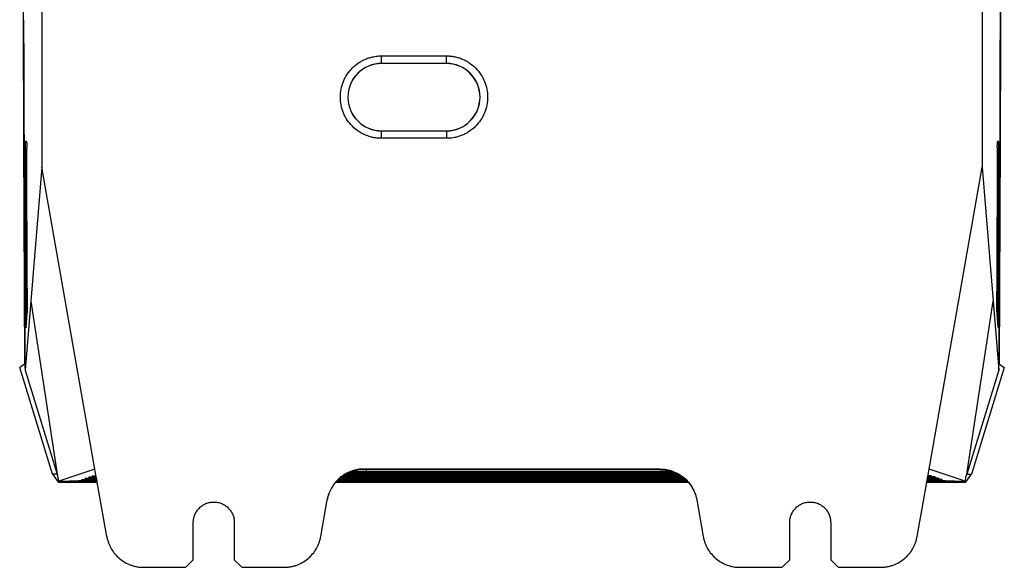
# Model space of a CAD drawing. Header units: millimetres. Extents: x 156922 to 157823, y 112322 to 113312.
# Tile 46 of 123: x 156922 to 157054, y 112687 to 112760. Entities that reach past the tile are written whole.
import ezdxf

# ---------------------------------------------------------------- set-up
doc = ezdxf.new("R2010")
doc.units = ezdxf.units.MM

msp = doc.modelspace()

# ---------------------------------------------------------------- linework, layer by layer
at = {"color": 7, "linetype": 'Continuous', "lineweight": 25}
for p, q in [((157051.42, 112912.92), (157051.42, 112740.56)), ((156925.26, 112813.92), (156925.26, 112740.56)), ((156970.84, 112755.48), (156979.54, 112755.48)), ((156970.84, 112754.47), (156970.84, 112755.48)), ((156979.54, 112754.47), (156979.54, 112755.48)), ((156979.54, 112754.47), (156970.84, 112754.47)), ((156970.84, 112754.46), (156970.84, 112754.47)), ((156979.54, 112754.46), (156970.84, 112754.46)), ((156979.54, 112754.46), (156979.54, 112754.47)), ((156970.84, 112744.43), (156970.84, 112745.44)), ((156970.84, 112745.44), (156979.54, 112745.44)), ((156970.84, 112745.44), (156970.84, 112745.44)), ((156970.84, 112745.44), (156979.54, 112745.44)), ((156979.54, 112745.44), (156979.54, 112744.43)), ((156979.54, 112745.44), (156979.54, 112745.44)), ((156923.22, 112743.99), (156923.06, 112743.99)), ((156979.54, 112744.43), (156970.84, 112744.43)), ((157053.63, 112743.99), (157053.46, 112743.99)), ((156923.24, 112742.77), (156923.04, 112742.77)), ((157053.44, 112742.77), (157053.64, 112742.77)), ((156925.26, 112740.56), (156923.79, 112722.61)), ((156932.4, 112700.1), (156925.26, 112740.56)), ((157044.29, 112700.1), (157051.42, 112740.56)), ((157051.42, 112740.56), (157052.89, 112722.61)), ((156923.79, 112722.61), (156923.03, 112713.36)), ((156923.79, 112722.61), (156927.35, 112699.4)), ((157049.34, 112699.4), (157052.9, 112722.61)), ((157052.89, 112722.61), (157053.65, 112713.36)), ((156923.16, 112719.07), (156923.32, 112720.99)), ((157053.36, 112720.99), (157053.52, 112719.07)), ((156926.69, 112699.4), (156922.3, 112713.7)), ((156923.01, 112713.74), (156923.03, 112713.36)), ((156923.03, 112713.36), (156927.35, 112699.4)), ((157053.65, 112713.36), (157049.34, 112699.4)), ((157054.38, 112713.7), (157050, 112699.4)), ((157053.65, 112713.36), (157053.67, 112713.74)), ((156932.4, 112700.1), (156927.54, 112698.48)), ((156933.99, 112691.05), (156932.4, 112700.1)), ((156968.84, 112699.99), (156968.28, 112699.98)), ((156968.48, 112700.1), (156968.47, 112700.01)), ((157008.2, 112700.1), (156968.48, 112700.1)), ((156968.84, 112699.77), (156968.84, 112699.99)), ((157008.22, 112700.01), (157008.2, 112700.1)), ((157042.69, 112691.05), (157044.29, 112700.1)), ((157049.14, 112698.48), (157044.29, 112700.1)), ((156926.69, 112699.4), (156927.5, 112698.3)), ((156927.34, 112699.4), (156926.69, 112699.4)), ((156927.54, 112698.48), (156927.42, 112699.16)), ((156930.63, 112698.68), (156930.68, 112698.69)), ((156931.05, 112698.82), (156931.18, 112698.86)), ((156931.55, 112698.98), (156931.68, 112699.03)), ((156932.04, 112699.15), (156932.17, 112699.19)), ((156966.84, 112699.56), (156966.42, 112699.56)), ((156966.51, 112699.6), (156966.84, 112699.6)), ((157009.84, 112699.73), (156966.84, 112699.73)), ((156966.84, 112699.6), (156966.84, 112699.73)), ((156966.84, 112699.6), (157009.84, 112699.6)), ((157009.84, 112699.56), (156966.84, 112699.56)), ((156966.84, 112699.56), (156966.84, 112699.43)), ((156966.84, 112699.43), (157009.84, 112699.43)), ((157009.84, 112699.4), (156966.84, 112699.4)), ((156966.84, 112699.27), (156966.84, 112699.4)), ((156966.84, 112699.27), (157009.84, 112699.27)), ((157009.84, 112699.23), (156966.84, 112699.23)), ((156966.84, 112699.23), (156966.84, 112699.1)), ((156966.84, 112699.1), (157009.84, 112699.1)), ((157009.84, 112699.07), (156966.84, 112699.07)), ((156966.84, 112698.94), (156966.84, 112699.07)), ((156966.84, 112698.94), (157009.84, 112698.94)), ((157009.84, 112698.9), (156966.84, 112698.9)), ((156966.84, 112698.9), (156966.84, 112698.77)), ((156966.84, 112698.77), (157009.84, 112698.77)), ((157009.84, 112698.74), (156966.84, 112698.74)), ((156966.84, 112698.74), (156966.84, 112698.63)), ((157009.84, 112699.73), (157009.84, 112699.6)), ((157009.84, 112699.6), (157010.18, 112699.6)), ((157009.84, 112699.56), (157009.84, 112699.43)), ((157009.84, 112699.4), (157009.84, 112699.27)), ((157009.84, 112699.23), (157009.84, 112699.1)), ((157009.84, 112699.07), (157009.84, 112698.94)), ((157009.84, 112698.9), (157009.84, 112698.77)), ((157009.84, 112698.74), (157009.84, 112698.63)), ((157044.64, 112699.15), (157044.51, 112699.19)), ((157045.14, 112698.98), (157045.01, 112699.03)), ((157045.64, 112698.82), (157045.5, 112698.86)), ((157046.06, 112698.68), (157046, 112698.69)), ((157049.19, 112698.3), (157050, 112699.4)), ((157049.34, 112699.4), (157050, 112699.4)), ((156932.71, 112698.3), (156927.5, 112698.3)), ((156927.54, 112698.48), (156929.04, 112698.48)), ((156928.99, 112698.49), (156928.99, 112698.46)), ((156928.99, 112698.47), (156929.04, 112698.48)), ((156928.99, 112698.47), (156928.99, 112698.46)), ((156932.68, 112698.46), (156928.99, 112698.46)), ((156930.21, 112698.54), (156930.26, 112698.55)), ((157011.92, 112698.3), (156964.76, 112698.3)), ((157011.76, 112698.46), (156964.92, 112698.46)), ((157009.84, 112698.6), (156966.84, 112698.6)), ((156966.84, 112698.6), (156966.84, 112698.49)), ((156966.84, 112698.49), (157009.84, 112698.49)), ((157009.84, 112698.6), (157009.84, 112698.49)), ((157049.19, 112698.3), (157043.97, 112698.3)), ((157047.69, 112698.46), (157044, 112698.46)), ((157046.42, 112698.55), (157046.47, 112698.54)), ((157047.64, 112698.48), (157049.14, 112698.48)), ((157047.69, 112698.47), (157047.64, 112698.48)), ((157047.69, 112698.46), (157047.69, 112698.49)), ((157047.69, 112698.46), (157047.7, 112698.47)), ((156962.69, 112691.05), (156963.56, 112695.97)), ((157013.13, 112695.97), (157013.99, 112691.05)), ((156945.59, 112687.92), (156945.59, 112692.92)), ((156951.09, 112692.92), (156951.09, 112687.92)), ((157025.59, 112687.92), (157025.59, 112692.92)), ((157031.09, 112692.92), (157031.09, 112687.92)), ((156938.92, 112686.92), (156944.59, 112686.92)), ((156945.59, 112687.92), (156944.59, 112686.92)), ((156952.09, 112686.92), (156951.09, 112687.92)), ((156952.09, 112686.92), (156957.77, 112686.92)), ((157018.92, 112686.92), (157024.59, 112686.92)), ((157025.59, 112687.92), (157024.59, 112686.92)), ((157032.09, 112686.92), (157031.09, 112687.92)), ((157032.09, 112686.92), (157037.77, 112686.92))]:
    msp.add_line(p, q, dxfattribs=at)
at = {"color": 7, "linetype": 'Continuous', "lineweight": 25, "flags": 128}
for points in [[(157008.39, 112699.99), (157003.93, 112699.99), (156992.71, 112699.99), (156987.1, 112699.99), (156981.5, 112699.99), (156975.89, 112699.99), (156968.84, 112699.99)], [(156966.84, 112698.63), (156968.27, 112698.63), (156973.98, 112698.63), (156979.68, 112698.63), (156985.39, 112698.63), (156991.1, 112698.63), (156996.8, 112698.63), (157002.51, 112698.63), (157009.84, 112698.63)], [(156968.84, 112699.77), (156970.27, 112699.77), (156975.98, 112699.77), (156981.68, 112699.77), (156987.39, 112699.77), (156993.1, 112699.77), (156998.96, 112699.77), (157004.82, 112699.77), (157009.79, 112699.77)]]:
    msp.add_lwpolyline(points, dxfattribs=at)
at = {"color": 7, "linetype": 'Continuous', "lineweight": 25}
for centre, radius, start, end in [((156970.84, 112749.95), 4.52, 90, 270), ((156970.84, 112749.95), 4.51, 90, 270), ((156979.54, 112749.95), 4.52, 270, 90), ((156979.54, 112749.95), 4.51, 270, 90)]:
    msp.add_arc(centre, radius, start, end, dxfattribs=at)
for points, knots in [([(157053.86, 112760.33), (157053.86, 112760.93), (157053.86, 112762.13), (157053.87, 112763.93), (157053.87, 112765.72), (157053.88, 112766.92), (157053.88, 112767.52)], [0, 0, 0, 0, 0.250003, 0.5, 0.749997, 1, 1, 1, 1]), ([(156922.83, 112760.33), (156922.83, 112759.68), (156922.83, 112758.38), (156922.84, 112756.42), (156922.84, 112754.47), (156922.85, 112752.51), (156922.86, 112750.56), (156922.86, 112748.62), (156922.87, 112746.67), (156922.88, 112744.72), (156922.89, 112742.78), (156922.89, 112740.84), (156922.9, 112738.9), (156922.91, 112736.3), (156922.92, 112733.06), (156922.94, 112729.17), (156922.96, 112725.3), (156922.98, 112721.43), (156922.99, 112717.58), (156923.01, 112715.02), (156923.01, 112713.74)], [0, 0, 0, 0, 0.041489, 0.082981, 0.124475, 0.165973, 0.207476, 0.248984, 0.2905, 0.332023, 0.373555, 0.415098, 0.456651, 0.498216, 0.581908, 0.665565, 0.749194, 0.832804, 0.916403, 1, 1, 1, 1]), ([(157053.67, 112713.74), (157053.67, 112714.38), (157053.68, 112715.66), (157053.69, 112717.58), (157053.7, 112719.5), (157053.71, 112721.43), (157053.72, 112723.36), (157053.73, 112725.3), (157053.73, 112727.23), (157053.74, 112729.17), (157053.75, 112731.11), (157053.76, 112733.06), (157053.77, 112735.01), (157053.78, 112737.6), (157053.79, 112740.84), (157053.81, 112744.72), (157053.82, 112748.61), (157053.83, 112752.51), (157053.85, 112756.42), (157053.85, 112759.03), (157053.86, 112760.33)], [0, 0, 0, 0, 0.041797, 0.083594, 0.125392, 0.167192, 0.208995, 0.250802, 0.292613, 0.334431, 0.376257, 0.41809, 0.459932, 0.501785, 0.5849, 0.667973, 0.751011, 0.834023, 0.917016, 1, 1, 1, 1]), ([(156970.84, 112744.43), (156970.77, 112744.43), (156970.62, 112744.43), (156970.41, 112744.44), (156970.19, 112744.46), (156969.98, 112744.49), (156969.66, 112744.55), (156969.24, 112744.66), (156968.72, 112744.84), (156968.23, 112745.07), (156967.61, 112745.44), (156966.91, 112746.02), (156966.22, 112746.86), (156965.7, 112747.82), (156965.39, 112748.87), (156965.28, 112749.95), (156965.39, 112751.04), (156965.7, 112752.08), (156966.22, 112753.04), (156966.91, 112753.89), (156967.61, 112754.46), (156968.23, 112754.83), (156968.72, 112755.07), (156969.24, 112755.25), (156969.7, 112755.37), (156970.12, 112755.44), (156970.48, 112755.47), (156970.72, 112755.48), (156970.84, 112755.48)], [0, 0, 0, 0, 0.012538, 0.025044, 0.037538, 0.050039, 0.062566, 0.093823, 0.125111, 0.156368, 0.187656, 0.250126, 0.312595, 0.375065, 0.437534, 0.500003, 0.562473, 0.624942, 0.687412, 0.749881, 0.812351, 0.843607, 0.874896, 0.906152, 0.937441, 0.958288, 0.979111, 1, 1, 1, 1]), ([(156979.54, 112755.48), (156979.61, 112755.48), (156979.76, 112755.48), (156979.98, 112755.46), (156980.19, 112755.44), (156980.41, 112755.41), (156980.73, 112755.36), (156981.15, 112755.25), (156981.66, 112755.07), (156982.15, 112754.83), (156982.77, 112754.46), (156983.47, 112753.89), (156984.17, 112753.04), (156984.68, 112752.08), (156985, 112751.04), (156985.1, 112749.95), (156985, 112748.87), (156984.68, 112747.82), (156984.17, 112746.86), (156983.47, 112746.02), (156982.77, 112745.44), (156982.15, 112745.07), (156981.66, 112744.84), (156981.15, 112744.66), (156980.68, 112744.54), (156980.26, 112744.47), (156979.9, 112744.43), (156979.66, 112744.43), (156979.54, 112744.43)], [0, 0, 0, 0, 0.012538, 0.025044, 0.037538, 0.050039, 0.062566, 0.093823, 0.125111, 0.156368, 0.187656, 0.250126, 0.312595, 0.375065, 0.437534, 0.500003, 0.562473, 0.624942, 0.687412, 0.749881, 0.812351, 0.843607, 0.874896, 0.906152, 0.937441, 0.958288, 0.979111, 1, 1, 1, 1]), ([(156923.06, 112743.99), (156923.06, 112743.99), (156923.06, 112743.99), (156923.06, 112743.97), (156923.05, 112743.95), (156923.05, 112743.91), (156923.05, 112743.88), (156923.05, 112743.83), (156923.05, 112743.78), (156923.05, 112743.72), (156923.05, 112743.66), (156923.05, 112743.59), (156923.04, 112743.53), (156923.04, 112743.46), (156923.04, 112743.38), (156923.04, 112743.31), (156923.04, 112743.24), (156923.04, 112743.17), (156923.04, 112743.1), (156923.04, 112743.03), (156923.04, 112742.96), (156923.04, 112742.9), (156923.04, 112742.84), (156923.04, 112742.79), (156923.04, 112742.77)], [0, 0, 0, 0, 0.056415, 0.111786, 0.166113, 0.219397, 0.271636, 0.322832, 0.372984, 0.422092, 0.470157, 0.517177, 0.563154, 0.608086, 0.651975, 0.69482, 0.736621, 0.777378, 0.817091, 0.85576, 0.893386, 0.929968, 0.965506, 1, 1, 1, 1]), ([(156923.22, 112743.99), (156923.22, 112743.99), (156923.23, 112743.99), (156923.23, 112743.97), (156923.23, 112743.95), (156923.23, 112743.92), (156923.23, 112743.88), (156923.23, 112743.83), (156923.24, 112743.77), (156923.24, 112743.67), (156923.24, 112743.49), (156923.24, 112743.3), (156923.24, 112743.21)], [0, 0, 0, 0, 0.073853, 0.145727, 0.216273, 0.28618, 0.356158, 0.426911, 0.499124, 0.57344, 0.784938, 1, 1, 1, 1]), ([(157053.44, 112743.21), (157053.44, 112743.24), (157053.44, 112743.3), (157053.44, 112743.4), (157053.44, 112743.48), (157053.45, 112743.56), (157053.45, 112743.64), (157053.45, 112743.71), (157053.45, 112743.8), (157053.45, 112743.9), (157053.46, 112743.98), (157053.46, 112743.98), (157053.46, 112743.99)], [0, 0, 0, 0, 0.073758, 0.145657, 0.216332, 0.286454, 0.356707, 0.427775, 0.500315, 0.668074, 0.831699, 1, 1, 1, 1]), ([(157053.64, 112742.77), (157053.64, 112742.81), (157053.64, 112742.87), (157053.64, 112742.97), (157053.64, 112743.08), (157053.64, 112743.19), (157053.64, 112743.3), (157053.64, 112743.42), (157053.64, 112743.53), (157053.64, 112743.63), (157053.64, 112743.73), (157053.63, 112743.82), (157053.63, 112743.89), (157053.63, 112743.95), (157053.63, 112743.98), (157053.63, 112743.99), (157053.63, 112743.99)], [0, 0, 0, 0, 0.054685, 0.111946, 0.171783, 0.234197, 0.299188, 0.366754, 0.436897, 0.509615, 0.584909, 0.662778, 0.743222, 0.82624, 0.911833, 1, 1, 1, 1]), ([(156923.04, 112742.77), (156923.04, 112742.13), (156923.05, 112740.85), (156923.06, 112738.92), (156923.06, 112737), (156923.07, 112735.08), (156923.08, 112733.16), (156923.09, 112731.24), (156923.1, 112729.33), (156923.11, 112727.41), (156923.12, 112725.5), (156923.12, 112723.59), (156923.13, 112721.68), (156923.14, 112720.41), (156923.14, 112719.77)], [0, 0, 0, 0, 0.08314, 0.166315, 0.249525, 0.332771, 0.416051, 0.499367, 0.582718, 0.666104, 0.749525, 0.832982, 0.916473, 1, 1, 1, 1]), ([(156923.33, 112722.25), (156923.33, 112722.88), (156923.33, 112724.14), (156923.32, 112726.04), (156923.31, 112727.94), (156923.3, 112729.85), (156923.29, 112731.75), (156923.28, 112733.66), (156923.27, 112735.56), (156923.26, 112737.47), (156923.26, 112739.38), (156923.25, 112741.29), (156923.24, 112742.57), (156923.24, 112743.21)], [0, 0, 0, 0, 0.091109, 0.182177, 0.273206, 0.364195, 0.455144, 0.546053, 0.636922, 0.727751, 0.818541, 0.90929, 1, 1, 1, 1]), ([(157053.44, 112743.21), (157053.44, 112742.57), (157053.44, 112741.29), (157053.43, 112739.38), (157053.42, 112737.47), (157053.41, 112735.56), (157053.4, 112733.66), (157053.39, 112731.75), (157053.39, 112729.85), (157053.38, 112727.94), (157053.37, 112726.04), (157053.36, 112724.14), (157053.35, 112722.88), (157053.35, 112722.25)], [0, 0, 0, 0, 0.09071, 0.181459, 0.272249, 0.363078, 0.453947, 0.544856, 0.635805, 0.726794, 0.817823, 0.908891, 1, 1, 1, 1]), ([(157053.54, 112719.77), (157053.54, 112720.41), (157053.55, 112721.68), (157053.56, 112723.59), (157053.57, 112725.5), (157053.58, 112727.41), (157053.59, 112729.33), (157053.59, 112731.24), (157053.6, 112733.16), (157053.61, 112735.08), (157053.62, 112737), (157053.63, 112738.92), (157053.63, 112740.85), (157053.64, 112742.13), (157053.64, 112742.77)], [0, 0, 0, 0, 0.083527, 0.167018, 0.250475, 0.333896, 0.417282, 0.500633, 0.583949, 0.667229, 0.750475, 0.833685, 0.91686, 1, 1, 1, 1]), ([(156923.32, 112720.99), (156923.32, 112721), (156923.32, 112721.02), (156923.32, 112721.05), (156923.33, 112721.09), (156923.33, 112721.13), (156923.33, 112721.18), (156923.33, 112721.23), (156923.33, 112721.29), (156923.33, 112721.34), (156923.33, 112721.4), (156923.33, 112721.51), (156923.33, 112721.7), (156923.34, 112721.93), (156923.34, 112722.11), (156923.33, 112722.2), (156923.33, 112722.25)], [0, 0, 0, 0, 0.0588363, 0.1157203, 0.1706518, 0.2236308, 0.274657, 0.3237305, 0.3708511, 0.4160187, 0.4592333, 0.5004948, 0.6674126, 0.8302617, 0.9144426, 1, 1, 1, 1]), ([(157053.35, 112722.25), (157053.35, 112722.22), (157053.35, 112722.16), (157053.35, 112722.07), (157053.35, 112721.96), (157053.35, 112721.83), (157053.35, 112721.68), (157053.35, 112721.53), (157053.35, 112721.39), (157053.35, 112721.26), (157053.36, 112721.14), (157053.36, 112721.05), (157053.36, 112721.01), (157053.36, 112720.99)], [0, 0, 0, 0, 0.057276, 0.11387, 0.169782, 0.256395, 0.347914, 0.444338, 0.545667, 0.651899, 0.763033, 0.879067, 1, 1, 1, 1]), ([(156923.16, 112719.07), (156923.16, 112719.06), (156923.16, 112719.05), (156923.16, 112719.04), (156923.16, 112719.05), (156923.16, 112719.07), (156923.15, 112719.11), (156923.15, 112719.19), (156923.15, 112719.3), (156923.15, 112719.44), (156923.14, 112719.6), (156923.14, 112719.72), (156923.14, 112719.77)], [0, 0, 0, 0, 0.06928, 0.137775, 0.206228, 0.275382, 0.387596, 0.500168, 0.631165, 0.762521, 0.880989, 1, 1, 1, 1]), ([(157053.54, 112719.77), (157053.54, 112719.74), (157053.54, 112719.69), (157053.54, 112719.61), (157053.54, 112719.53), (157053.54, 112719.43), (157053.54, 112719.31), (157053.53, 112719.19), (157053.53, 112719.11), (157053.53, 112719.06), (157053.52, 112719.04), (157053.52, 112719.06), (157053.52, 112719.07)], [0, 0, 0, 0, 0.058306, 0.116126, 0.173902, 0.232076, 0.362034, 0.492347, 0.609552, 0.727108, 0.863292, 1, 1, 1, 1]), ([(156968.48, 112700.1), (156968.41, 112700.1), (156968.26, 112700.1), (156968.04, 112700.08), (156967.82, 112700.06), (156967.6, 112700.02), (156967.38, 112699.98), (156967.16, 112699.92), (156966.94, 112699.86), (156966.72, 112699.78), (156966.5, 112699.69), (156966.28, 112699.59), (156966.07, 112699.48), (156965.86, 112699.36), (156965.66, 112699.23), (156965.46, 112699.09), (156965.27, 112698.93), (156965.08, 112698.76), (156964.88, 112698.57), (156964.69, 112698.36), (156964.49, 112698.11), (156964.29, 112697.83), (156964.11, 112697.53), (156963.93, 112697.18), (156963.78, 112696.81), (156963.65, 112696.4), (156963.59, 112696.11), (156963.56, 112695.97)], [0, 0, 0, 0, 0.031241, 0.06278, 0.09462, 0.126758, 0.159196, 0.191932, 0.224969, 0.258304, 0.291939, 0.325873, 0.360107, 0.39464, 0.429472, 0.464604, 0.500035, 0.535539, 0.574264, 0.616211, 0.661378, 0.709765, 0.761372, 0.8162, 0.874247, 0.935514, 1, 1, 1, 1]), ([(156968.47, 112700.01), (156968.41, 112700.01), (156968.3, 112700.01), (156968.12, 112700), (156967.91, 112699.98), (156967.73, 112699.96), (156967.52, 112699.93), (156967.26, 112699.87), (156966.94, 112699.79), (156966.61, 112699.67), (156966.32, 112699.55), (156966.06, 112699.41), (156965.83, 112699.28), (156965.63, 112699.15), (156965.5, 112699.05), (156965.44, 112699.01)], [0, 0, 0, 0, 0.0528531, 0.1120902, 0.1777441, 0.2498279, 0.287952, 0.3745652, 0.499523, 0.6026147, 0.6998551, 0.7850911, 0.8635851, 0.9352393, 1, 1, 1, 1]), ([(157008.2, 112700.1), (157008.27, 112700.1), (157008.41, 112700.1), (157008.62, 112700.08), (157008.83, 112700.06), (157009.04, 112700.03), (157009.25, 112699.99), (157009.45, 112699.94), (157009.65, 112699.89), (157010.07, 112699.75), (157010.69, 112699.47), (157011.39, 112698.98), (157011.95, 112698.43), (157012.35, 112697.92), (157012.63, 112697.44), (157012.81, 112697.04), (157012.95, 112696.67), (157013.05, 112696.32), (157013.1, 112696.09), (157013.13, 112695.97)], [0, 0, 0, 0, 0.03041, 0.060657, 0.090793, 0.120872, 0.150949, 0.181078, 0.211313, 0.241708, 0.370796, 0.499963, 0.604719, 0.709555, 0.777077, 0.844675, 0.896443, 0.948128, 1, 1, 1, 1]), ([(157008.22, 112700.01), (157008.28, 112700.01), (157008.4, 112700.01), (157008.6, 112700), (157008.81, 112699.98), (157009.04, 112699.95), (157009.27, 112699.91), (157009.52, 112699.85), (157009.79, 112699.77), (157010.07, 112699.67), (157010.35, 112699.55), (157010.61, 112699.42), (157010.84, 112699.29), (157011.05, 112699.15), (157011.18, 112699.06), (157011.24, 112699.01)], [0, 0, 0, 0, 0.060623, 0.124779, 0.192509, 0.263849, 0.338829, 0.417476, 0.499811, 0.599779, 0.692817, 0.779105, 0.858864, 0.932375, 1, 1, 1, 1]), ([(156927.42, 112699.16), (156927.41, 112699.2), (156927.38, 112699.28), (156927.36, 112699.36), (156927.35, 112699.4)], [0, 0, 0, 0, 0.500447, 1, 1, 1, 1]), ([(156932.66, 112698.63), (156932.64, 112698.63), (156932.46, 112698.63), (156932.13, 112698.63), (156931.68, 112698.64), (156931.3, 112698.64), (156930.99, 112698.65), (156930.76, 112698.66), (156930.63, 112698.67), (156930.63, 112698.67), (156930.63, 112698.68)], [0, 0, 0, 0, 0.009751, 0.151209, 0.292566, 0.434136, 0.575485, 0.717072, 0.85838, 1, 1, 1, 1]), ([(156930.68, 112698.69), (156930.73, 112698.7), (156930.84, 112698.71), (156931.42, 112698.72), (156932.08, 112698.73), (156932.55, 112698.73), (156932.71, 112698.73)], [0, 0, 0, 0, 0.2865575, 0.5730658, 0.8595908, 1, 1, 1, 1]), ([(156932.63, 112698.77), (156932.61, 112698.77), (156932.42, 112698.77), (156932.1, 112698.78), (156931.72, 112698.78), (156931.4, 112698.79), (156931.18, 112698.8), (156931.05, 112698.81), (156931.05, 112698.81), (156931.05, 112698.82)], [0, 0, 0, 0, 0.024899, 0.187286, 0.349928, 0.512317, 0.674969, 0.837306, 1, 1, 1, 1]), ([(156931.18, 112698.86), (156931.23, 112698.87), (156931.34, 112698.88), (156931.87, 112698.89), (156932.38, 112698.89), (156932.61, 112698.9)], [0, 0, 0, 0, 0.354487, 0.708914, 1, 1, 1, 1]), ([(156932.6, 112698.94), (156932.47, 112698.95), (156932.21, 112698.95), (156931.9, 112698.96), (156931.68, 112698.96), (156931.55, 112698.97), (156931.55, 112698.98), (156931.55, 112698.98)], [0, 0, 0, 0, 0.195486, 0.396455, 0.597749, 0.798653, 1, 1, 1, 1]), ([(156931.68, 112699.03), (156931.73, 112699.03), (156931.84, 112699.04), (156932.23, 112699.05), (156932.54, 112699.06), (156932.58, 112699.06)], [0, 0, 0, 0, 0.463244, 0.92641, 1, 1, 1, 1]), ([(156932.57, 112699.12), (156932.52, 112699.12), (156932.36, 112699.12), (156932.18, 112699.13), (156932.05, 112699.14), (156932.04, 112699.15), (156932.04, 112699.15)], [0, 0, 0, 0, 0.141722, 0.427974, 0.713671, 1, 1, 1, 1]), ([(156932.17, 112699.19), (156932.21, 112699.2), (156932.25, 112699.2), (156932.5, 112699.21), (156932.55, 112699.21)], [0, 0, 0, 0, 0.78441, 1, 1, 1, 1]), ([(156963.55, 112695.9), (156963.56, 112695.97), (156963.59, 112696.12), (156963.64, 112696.34), (156963.71, 112696.56), (156963.78, 112696.76), (156963.85, 112696.95), (156963.94, 112697.14), (156964.03, 112697.32), (156964.12, 112697.49), (156964.21, 112697.65), (156964.31, 112697.81), (156964.41, 112697.95), (156964.52, 112698.09), (156964.62, 112698.22), (156964.73, 112698.34), (156964.83, 112698.46), (156964.94, 112698.57), (156965.04, 112698.67), (156965.14, 112698.76), (156965.25, 112698.85), (156965.34, 112698.93), (156965.41, 112698.98), (156965.44, 112699.01)], [0, 0, 0, 0, 0.062147, 0.122841, 0.182083, 0.239872, 0.296208, 0.351091, 0.404522, 0.4565, 0.507025, 0.556097, 0.603716, 0.649883, 0.694596, 0.737857, 0.779664, 0.820019, 0.858921, 0.89637, 0.932367, 0.96691, 1, 1, 1, 1]), ([(156965.09, 112698.64), (156965.2, 112698.64), (156965.5, 112698.64), (156966.13, 112698.63), (156966.62, 112698.63), (156966.84, 112698.63)], [0, 0, 0, 0, 0.236708, 0.665057, 1, 1, 1, 1]), ([(156966.84, 112698.74), (156966.6, 112698.74), (156966.08, 112698.73), (156965.49, 112698.73), (156965.23, 112698.72), (156965.17, 112698.72)], [0, 0, 0, 0, 0.391268, 0.846044, 1, 1, 1, 1]), ([(156965.23, 112698.78), (156965.29, 112698.78), (156965.55, 112698.78), (156966.13, 112698.77), (156966.62, 112698.77), (156966.84, 112698.77)], [0, 0, 0, 0, 0.157916, 0.630447, 1, 1, 1, 1]), ([(156965.29, 112699.11), (156965.34, 112699.11), (156965.58, 112699.11), (156966.13, 112699.1), (156966.62, 112699.1), (156966.84, 112699.1)], [0, 0, 0, 0, 0.110178, 0.609498, 1, 1, 1, 1]), ([(156966.84, 112698.9), (156966.6, 112698.9), (156966.1, 112698.9), (156965.68, 112698.9), (156965.46, 112698.89)], [0, 0, 0, 0, 0.494288, 1, 1, 1, 1]), ([(156965.48, 112698.94), (156965.71, 112698.94), (156966.13, 112698.94), (156966.62, 112698.94), (156966.84, 112698.94)], [0, 0, 0, 0, 0.543858, 1, 1, 1, 1]), ([(156966.84, 112699.07), (156966.6, 112699.07), (156966.13, 112699.07), (156965.72, 112699.06), (156965.52, 112699.06)], [0, 0, 0, 0, 0.519059, 1, 1, 1, 1]), ([(156966.84, 112699.23), (156966.6, 112699.23), (156966.22, 112699.23), (156965.89, 112699.23), (156965.78, 112699.23)], [0, 0, 0, 0, 0.655229, 1, 1, 1, 1]), ([(156965.85, 112699.27), (156965.96, 112699.27), (156966.27, 112699.27), (156966.62, 112699.27), (156966.84, 112699.27)], [0, 0, 0, 0, 0.362396, 1, 1, 1, 1]), ([(156966.84, 112699.4), (156966.59, 112699.4), (156966.31, 112699.4), (156966.07, 112699.4), (156966.04, 112699.4)], [0, 0, 0, 0, 0.888225, 1, 1, 1, 1]), ([(156966.12, 112699.44), (156966.14, 112699.44), (156966.36, 112699.43), (156966.62, 112699.43), (156966.84, 112699.43)], [0, 0, 0, 0, 0.104849, 1, 1, 1, 1]), ([(156966.95, 112699.78), (156967.1, 112699.78), (156967.44, 112699.77), (156968.12, 112699.77), (156968.62, 112699.77), (156968.84, 112699.77)], [0, 0, 0, 0, 0.307164, 0.695932, 1, 1, 1, 1]), ([(157009.84, 112699.43), (157010.09, 112699.43), (157010.35, 112699.43), (157010.56, 112699.44), (157010.56, 112699.44)], [0, 0, 0, 0, 0.998036, 1, 1, 1, 1]), ([(157010.64, 112699.4), (157010.6, 112699.4), (157010.35, 112699.4), (157010.07, 112699.4), (157009.84, 112699.4)], [0, 0, 0, 0, 0.178364, 1, 1, 1, 1]), ([(157009.84, 112699.27), (157010.09, 112699.27), (157010.44, 112699.27), (157010.74, 112699.27), (157010.83, 112699.27)], [0, 0, 0, 0, 0.707226, 1, 1, 1, 1]), ([(157010.9, 112699.23), (157010.77, 112699.23), (157010.44, 112699.23), (157010.07, 112699.23), (157009.84, 112699.23)], [0, 0, 0, 0, 0.391547, 1, 1, 1, 1]), ([(157009.84, 112699.1), (157009.93, 112699.1), (157010.12, 112699.1), (157010.39, 112699.1), (157010.65, 112699.1), (157010.93, 112699.11), (157011.15, 112699.11), (157011.28, 112699.11), (157011.31, 112699.11)], [2, 2, 2, 2, 2.388853, 2.771406, 3.149773, 3.526125, 4.028417, 4.203491, 4.203491, 4.203491, 4.203491]), ([(157011.27, 112699.06), (157011.2, 112699.06), (157011.04, 112699.06), (157010.73, 112699.06), (157010.33, 112699.07), (157010.01, 112699.07), (157009.84, 112699.07)], [5.395419, 5.395419, 5.395419, 5.395419, 5.769743, 6.16765, 6.845576, 7.538018, 7.538018, 7.538018, 7.538018]), ([(157009.84, 112698.94), (157010.09, 112698.94), (157010.61, 112698.94), (157011.06, 112698.94), (157011.3, 112698.94)], [0, 0, 0, 0, 0.468911, 1, 1, 1, 1]), ([(157011.23, 112698.89), (157011, 112698.9), (157010.56, 112698.9), (157010.07, 112698.9), (157009.84, 112698.9)], [0, 0, 0, 0, 0.5416677, 1, 1, 1, 1]), ([(157009.84, 112698.77), (157010.08, 112698.77), (157010.6, 112698.77), (157011.17, 112698.78), (157011.41, 112698.78), (157011.46, 112698.78)], [0, 0, 0, 0, 0.4105786, 0.8816908, 1, 1, 1, 1]), ([(157011.51, 112698.72), (157011.43, 112698.73), (157011.16, 112698.73), (157010.57, 112698.73), (157010.07, 112698.74), (157009.84, 112698.74)], [0, 0, 0, 0, 0.185261, 0.637153, 1, 1, 1, 1]), ([(157009.84, 112698.63), (157010.08, 112698.63), (157010.6, 112698.63), (157011.23, 112698.64), (157011.5, 112698.64), (157011.59, 112698.64)], [0, 0, 0, 0, 0.371177, 0.797078, 1, 1, 1, 1]), ([(157011.24, 112699.01), (157011.3, 112698.96), (157011.42, 112698.87), (157011.6, 112698.71), (157011.78, 112698.54), (157011.96, 112698.34), (157012.14, 112698.12), (157012.33, 112697.88), (157012.5, 112697.61), (157012.66, 112697.32), (157012.81, 112697), (157012.95, 112696.66), (157013.06, 112696.29), (157013.11, 112696.03), (157013.14, 112695.9)], [0, 0, 0, 0, 0.058866, 0.122181, 0.189945, 0.262158, 0.33882, 0.419931, 0.505489, 0.595496, 0.689951, 0.788853, 0.892203, 1, 1, 1, 1]), ([(157045.5, 112698.86), (157045.45, 112698.87), (157045.35, 112698.88), (157044.78, 112698.89), (157044.24, 112698.9), (157043.98, 112698.9)], [0, 0, 0, 0, 0.339617, 0.679286, 1, 1, 1, 1]), ([(157046, 112698.69), (157045.95, 112698.7), (157045.85, 112698.71), (157045.26, 112698.72), (157044.6, 112698.73), (157044.13, 112698.73), (157043.98, 112698.73)], [0, 0, 0, 0, 0.286472, 0.572988, 0.859506, 1, 1, 1, 1]), ([(157044.03, 112698.63), (157044.04, 112698.63), (157044.22, 112698.63), (157044.55, 112698.63), (157045, 112698.64), (157045.39, 112698.64), (157045.7, 112698.65), (157045.92, 112698.66), (157046.05, 112698.67), (157046.05, 112698.67), (157046.06, 112698.68)], [0, 0, 0, 0, 0.0098312, 0.1512158, 0.2927223, 0.4341498, 0.5756489, 0.7170781, 0.8584566, 1, 1, 1, 1]), ([(157044.05, 112698.77), (157044.08, 112698.77), (157044.27, 112698.77), (157044.58, 112698.78), (157044.97, 112698.78), (157045.28, 112698.79), (157045.5, 112698.8), (157045.63, 112698.81), (157045.64, 112698.81), (157045.64, 112698.82)], [0, 0, 0, 0, 0.024903, 0.187471, 0.349942, 0.512495, 0.674975, 0.837396, 1, 1, 1, 1]), ([(157044.08, 112698.94), (157044.21, 112698.95), (157044.47, 112698.95), (157044.78, 112698.96), (157045, 112698.96), (157045.14, 112698.97), (157045.14, 112698.98), (157045.14, 112698.98)], [0, 0, 0, 0, 0.195519, 0.396692, 0.597764, 0.798768, 1, 1, 1, 1]), ([(157045.01, 112699.03), (157044.95, 112699.03), (157044.84, 112699.04), (157044.46, 112699.05), (157044.15, 112699.06), (157044.1, 112699.06)], [0, 0, 0, 0, 0.463109, 0.926287, 1, 1, 1, 1]), ([(157044.11, 112699.12), (157044.17, 112699.12), (157044.33, 112699.12), (157044.5, 112699.13), (157044.64, 112699.14), (157044.64, 112699.15), (157044.64, 112699.15)], [0, 0, 0, 0, 0.142021, 0.427973, 0.713827, 1, 1, 1, 1]), ([(157044.51, 112699.19), (157044.48, 112699.2), (157044.43, 112699.2), (157044.18, 112699.21), (157044.13, 112699.21)], [0, 0, 0, 0, 0.784209, 1, 1, 1, 1]), ([(156932.71, 112698.49), (156932.66, 112698.49), (156932.56, 112698.49), (156932.41, 112698.49), (156932.27, 112698.49), (156932.13, 112698.49), (156931.99, 112698.49), (156931.85, 112698.49), (156931.61, 112698.5), (156931.26, 112698.5), (156930.88, 112698.5), (156930.57, 112698.51), (156930.38, 112698.52), (156930.28, 112698.52), (156930.23, 112698.53), (156930.2, 112698.53), (156930.21, 112698.54), (156930.21, 112698.54)], [0, 0, 0, 0, 0.0360503, 0.0717953, 0.1073557, 0.1428543, 0.1784144, 0.2141587, 0.250208, 0.3750165, 0.5000287, 0.6248418, 0.7498582, 0.8126176, 0.8747968, 0.9370427, 1, 1, 1, 1]), ([(156930.26, 112698.55), (156930.27, 112698.56), (156930.27, 112698.56), (156930.3, 112698.56), (156930.33, 112698.56), (156930.37, 112698.57), (156930.43, 112698.57), (156930.53, 112698.57), (156930.71, 112698.58), (156931.03, 112698.58), (156931.4, 112698.59), (156931.78, 112698.59), (156932.13, 112698.59), (156932.44, 112698.6), (156932.65, 112698.6), (156932.76, 112698.6)], [0, 0, 0, 0, 0.041986, 0.083634, 0.125113, 0.166593, 0.208245, 0.250239, 0.375072, 0.500095, 0.624936, 0.749957, 0.833394, 0.916295, 1, 1, 1, 1]), ([(156964.96, 112698.51), (156965.11, 112698.5), (156965.44, 112698.5), (156966.12, 112698.49), (156966.62, 112698.49), (156966.84, 112698.49)], [0, 0, 0, 0, 0.302065, 0.693706, 1, 1, 1, 1]), ([(156966.84, 112698.6), (156966.6, 112698.6), (156966.08, 112698.59), (156965.43, 112698.59), (156965.14, 112698.58), (156965.03, 112698.58)], [0, 0, 0, 0, 0.354028, 0.76554, 1, 1, 1, 1]), ([(157011.65, 112698.58), (157011.53, 112698.58), (157011.22, 112698.59), (157010.57, 112698.59), (157010.07, 112698.6), (157009.84, 112698.6)], [0, 0, 0, 0, 0.260992, 0.670884, 1, 1, 1, 1]), ([(157009.84, 112698.49), (157010.08, 112698.49), (157010.61, 112698.49), (157011.28, 112698.5), (157011.59, 112698.5), (157011.72, 112698.51)], [0, 0, 0, 0, 0.338676, 0.727274, 1, 1, 1, 1]), ([(157043.93, 112698.6), (157043.98, 112698.6), (157044.08, 112698.6), (157044.24, 112698.6), (157044.4, 112698.6), (157044.55, 112698.59), (157044.7, 112698.59), (157044.95, 112698.59), (157045.28, 112698.59), (157045.66, 112698.58), (157045.97, 112698.58), (157046.18, 112698.57), (157046.32, 112698.57), (157046.39, 112698.56), (157046.41, 112698.56), (157046.42, 112698.55)], [0, 0, 0, 0, 0.042025, 0.0837, 0.125193, 0.166669, 0.208296, 0.25024, 0.375135, 0.500098, 0.624993, 0.749959, 0.833473, 0.916365, 1, 1, 1, 1]), ([(157046.47, 112698.54), (157046.48, 112698.54), (157046.48, 112698.53), (157046.47, 112698.53), (157046.46, 112698.53), (157046.44, 112698.53), (157046.41, 112698.52), (157046.37, 112698.52), (157046.29, 112698.52), (157046.12, 112698.51), (157045.81, 112698.5), (157045.42, 112698.5), (157045.05, 112698.5), (157044.73, 112698.49), (157044.48, 112698.49), (157044.23, 112698.49), (157044.06, 112698.49), (157043.98, 112698.49)], [0, 0, 0, 0, 0.03608, 0.071848, 0.107424, 0.142927, 0.178479, 0.2142, 0.250208, 0.37509, 0.500031, 0.624906, 0.749859, 0.812677, 0.874868, 0.937089, 1, 1, 1, 1]), ([(156945.59, 112692.92), (156945.59, 112692.97), (156945.59, 112693.08), (156945.61, 112693.23), (156945.63, 112693.38), (156945.66, 112693.54), (156945.7, 112693.68), (156945.74, 112693.83), (156945.85, 112694.1), (156946.04, 112694.46), (156946.39, 112694.88), (156946.8, 112695.23), (156947.28, 112695.48), (156947.8, 112695.64), (156948.34, 112695.69), (156948.88, 112695.64), (156949.4, 112695.48), (156949.88, 112695.23), (156950.3, 112694.88), (156950.64, 112694.46), (156950.86, 112694.06), (156950.98, 112693.72), (156951.04, 112693.46), (156951.08, 112693.19), (156951.09, 112693.01), (156951.09, 112692.92)], [0, 0, 0, 0, 0.018027, 0.03591, 0.053705, 0.071468, 0.089258, 0.10713, 0.125141, 0.187588, 0.250099, 0.312546, 0.375058, 0.437505, 0.500016, 0.562463, 0.624974, 0.687421, 0.749933, 0.81238, 0.874891, 0.906285, 0.937397, 0.968534, 1, 1, 1, 1]), ([(157025.59, 112692.92), (157025.59, 112692.97), (157025.59, 112693.08), (157025.61, 112693.23), (157025.63, 112693.38), (157025.66, 112693.54), (157025.7, 112693.68), (157025.74, 112693.83), (157025.85, 112694.1), (157026.04, 112694.46), (157026.39, 112694.88), (157026.8, 112695.23), (157027.28, 112695.48), (157027.8, 112695.64), (157028.34, 112695.69), (157028.88, 112695.64), (157029.4, 112695.48), (157029.88, 112695.23), (157030.3, 112694.88), (157030.64, 112694.46), (157030.86, 112694.06), (157030.98, 112693.72), (157031.04, 112693.46), (157031.08, 112693.19), (157031.09, 112693.01), (157031.09, 112692.92)], [0, 0, 0, 0, 0.018027, 0.03591, 0.053705, 0.071468, 0.089258, 0.10713, 0.125141, 0.187588, 0.250099, 0.312546, 0.375058, 0.437505, 0.500016, 0.562463, 0.624974, 0.687421, 0.749933, 0.81238, 0.874891, 0.906285, 0.937397, 0.968534, 1, 1, 1, 1]), ([(156933.99, 112691.05), (156934, 112690.98), (156934.03, 112690.84), (156934.08, 112690.63), (156934.15, 112690.42), (156934.21, 112690.21), (156934.29, 112690.01), (156934.38, 112689.81), (156934.48, 112689.61), (156934.69, 112689.23), (156935.06, 112688.69), (156935.69, 112688.07), (156936.4, 112687.57), (156937.06, 112687.26), (156937.62, 112687.09), (156938.05, 112686.99), (156938.48, 112686.93), (156938.77, 112686.93), (156938.92, 112686.92)], [0, 0, 0, 0, 0.0314887, 0.0627955, 0.0939797, 0.1251011, 0.1562201, 0.1873967, 0.2186911, 0.2501625, 0.3750559, 0.500029, 0.6249223, 0.7498954, 0.8126174, 0.874888, 0.9371887, 1, 1, 1, 1]), ([(156957.77, 112686.92), (156957.84, 112686.92), (156957.99, 112686.93), (156958.21, 112686.94), (156958.42, 112686.96), (156958.64, 112687), (156958.85, 112687.04), (156959.06, 112687.09), (156959.27, 112687.15), (156959.69, 112687.29), (156960.28, 112687.57), (156961, 112688.07), (156961.62, 112688.69), (156962.04, 112689.29), (156962.31, 112689.81), (156962.47, 112690.21), (156962.61, 112690.63), (156962.66, 112690.91), (156962.69, 112691.05)], [0, 0, 0, 0, 0.031489, 0.062796, 0.09398, 0.125101, 0.15622, 0.187397, 0.218691, 0.250163, 0.375056, 0.500029, 0.624922, 0.749895, 0.812617, 0.874888, 0.937189, 1, 1, 1, 1]), ([(157013.99, 112691.05), (157014, 112690.98), (157014.03, 112690.84), (157014.08, 112690.63), (157014.15, 112690.42), (157014.21, 112690.21), (157014.29, 112690.01), (157014.38, 112689.81), (157014.48, 112689.61), (157014.69, 112689.23), (157015.06, 112688.69), (157015.69, 112688.07), (157016.4, 112687.57), (157017.06, 112687.26), (157017.62, 112687.09), (157018.05, 112686.99), (157018.48, 112686.93), (157018.77, 112686.93), (157018.92, 112686.92)], [0, 0, 0, 0, 0.0314887, 0.0627955, 0.0939797, 0.1251011, 0.1562201, 0.1873967, 0.2186911, 0.2501625, 0.3750559, 0.500029, 0.6249223, 0.7498954, 0.8126174, 0.874888, 0.9371887, 1, 1, 1, 1]), ([(157037.77, 112686.92), (157037.84, 112686.92), (157037.99, 112686.93), (157038.21, 112686.94), (157038.42, 112686.96), (157038.64, 112687), (157038.85, 112687.04), (157039.06, 112687.09), (157039.27, 112687.15), (157039.69, 112687.29), (157040.28, 112687.57), (157041, 112688.07), (157041.62, 112688.69), (157042.04, 112689.29), (157042.31, 112689.81), (157042.47, 112690.21), (157042.61, 112690.63), (157042.66, 112690.91), (157042.69, 112691.05)], [0, 0, 0, 0, 0.031489, 0.062796, 0.09398, 0.125101, 0.15622, 0.187397, 0.218691, 0.250163, 0.375056, 0.500029, 0.624922, 0.749895, 0.812617, 0.874888, 0.937189, 1, 1, 1, 1])]:
    msp.add_open_spline(points, degree=3, knots=knots, dxfattribs=at)
for points in [[(156922.81, 112760.15), (156922.81, 112760.92), (156922.8, 112761.68), (156922.8, 112762.45)], [(157053.88, 112762.45), (157053.88, 112761.68), (157053.88, 112760.92), (157053.88, 112760.15)], [(156922.99, 112714.16), (156922.92, 112729.27), (156922.85, 112744.63), (156922.81, 112760.15)], [(157053.88, 112760.15), (157053.83, 112744.63), (157053.77, 112729.27), (157053.69, 112714.16)], [(156922.99, 112714.16), (156922.76, 112714.01), (156922.53, 112713.85), (156922.3, 112713.7)], [(157053.69, 112714.16), (157053.92, 112714.01), (157054.15, 112713.85), (157054.38, 112713.7)], [(157049.14, 112698.48), (157049.18, 112698.71), (157049.22, 112698.94), (157049.26, 112699.16)], [(157049.26, 112699.16), (157049.29, 112699.24), (157049.31, 112699.32), (157049.34, 112699.4)]]:
    msp.add_open_spline(points, degree=3, dxfattribs=at)

doc.saveas('drawing.dxf')
